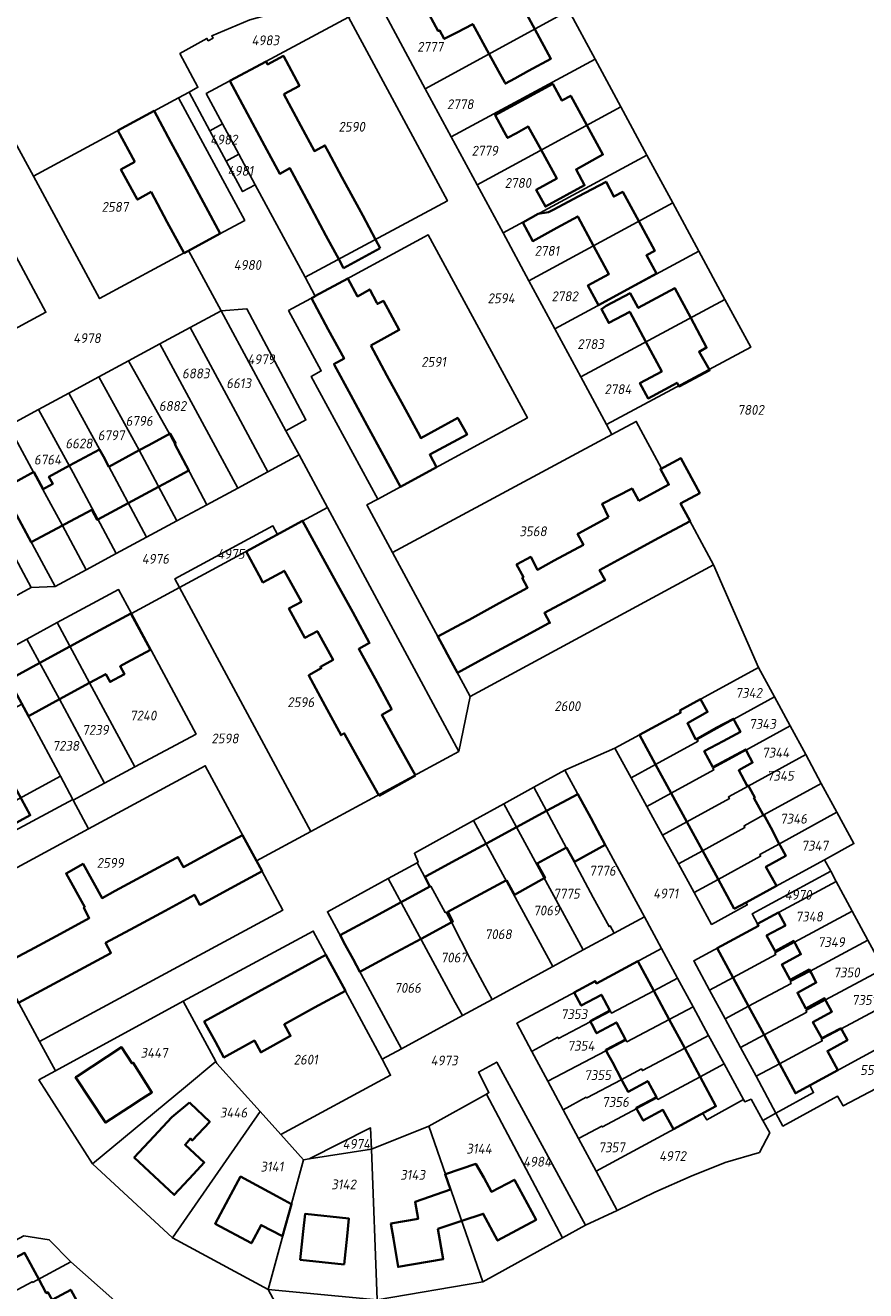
# Model space of a CAD drawing. Extents: x 177930 to 190767, y 381068 to 392034.
# Tile 174 of 256: x 184192 to 184346, y 385204 to 385436. Entities that reach past the tile are written whole.
import ezdxf
from ezdxf.enums import TextEntityAlignment as Align

# ---------------------------------------------------------------- set-up
doc = ezdxf.new("R2010")
doc.units = 0
for name, color, linetype, lineweight in [('B-XX-KG-GRENS_PERCEEL-GV', 150, 'Continuous', 25), ('B-XX-KG-GRENS_PERCEEL-S', 150, 'Continuous', 25), ('B-XX-OG-BEBOUWING-G', 7, 'Continuous', 35)]:
    doc.layers.add(name, color=color, linetype=linetype, lineweight=lineweight)
doc.styles.add('NLCS-ISO', font='NLCS-ISO.ttf', dxfattribs={"height": 1.8})

# ---------------------------------------------------------------- blocks, each defined once
blk = doc.blocks.new('SKG-PERCEELNUMMER-SO')
at = {"layer": 'DefPoints'}
blk.add_point((0, 0), dxfattribs=at)
at = {"style": 'NLCS-ISO', "oblique": 10, "flags": 1}
blk.add_attdef('GEMEENTECODE', text='', height=1.8, dxfattribs=at).set_placement((-0.5, 2.55), align=Align.MIDDLE_RIGHT)
blk.add_attdef('SECTIE', text='', height=1.8, dxfattribs=at).set_placement((0.5, 2.5), align=Align.MIDDLE_LEFT)
at = {"style": 'NLCS-ISO', "oblique": 10}
blk.add_attdef('PERCEELNUMMER', text='', height=1.8, dxfattribs=at).set_placement((0, 0), align=Align.MIDDLE_CENTER)

msp = doc.modelspace()

# ---------------------------------------------------------------- linework, layer by layer
at = {"layer": 'B-XX-KG-GRENS_PERCEEL-GV'}
for points in [[(184291.355, 385438.872), (184286.887, 385447.142), (184255.625, 385442.002), (184256.398, 385440.571), (184265.066, 385424.526)], [(184227.912, 385418.133), (184224.938, 385423.657), (184250.966, 385437.65), (184249.185, 385440.943), (184243.328, 385439.979), (184232.941, 385437.206), (184225.939, 385434.26), (184226.176, 385433.82), (184225.295, 385433.346), (184225.058, 385433.786), (184220.099, 385430.994), (184223.417, 385424.83), (184221.78, 385423.946), (184225.584, 385416.88)], [(184279.304, 385398.168), (184274.552, 385406.964), (184269.809, 385415.746), (184265.066, 385424.526), (184256.398, 385440.571), (184250.966, 385437.65), (184269.126, 385404.061), (184243.039, 385390.031), (184244.898, 385386.578), (184265.6, 385397.78), (184283.782, 385364.306), (184256.341, 385349.425), (184254.351, 385348.346), (184259.053, 385339.642), (184299.249, 385361.25), (184298.274, 385363.054), (184293.551, 385371.796), (184288.804, 385380.584), (184284.056, 385389.371)], [(184233.914, 385406.984), (184243.039, 385390.031), (184269.126, 385404.061), (184250.966, 385437.65), (184224.938, 385423.657), (184227.912, 385418.133), (184230.907, 385412.569)], [(184291.355, 385438.872), (184265.066, 385424.526), (184269.809, 385415.746), (184296.16, 385429.979)], [(184274.552, 385406.964), (184300.866, 385421.266), (184296.16, 385429.979), (184269.809, 385415.746)], [(184271.182, 385303.224), (184273.288, 385313.281), (184259.053, 385339.642), (184254.351, 385348.346), (184256.341, 385349.425), (184244.158, 385371.892), (184246.007, 385372.891), (184240.019, 385383.938), (184244.898, 385386.578), (184243.039, 385390.031), (184233.914, 385406.984), (184231.585, 385405.73), (184228.578, 385411.316), (184225.584, 385416.88), (184221.78, 385423.946), (184219.874, 385422.917), (184231.996, 385400.454), (184221.709, 385394.908), (184227.653, 385383.899), (184232.397, 385384.23), (184243.177, 385363.905), (184239.531, 385361.933), (184241.933, 385357.491), (184247.138, 385347.855)], [(184219.874, 385422.917), (184193.272, 385408.552), (184205.407, 385386.118), (184221.709, 385394.908), (184231.996, 385400.454)], [(184279.304, 385398.168), (184305.656, 385412.401), (184300.866, 385421.266), (184274.552, 385406.964)], [(184228.578, 385411.316), (184230.907, 385412.569), (184227.912, 385418.133), (184225.584, 385416.88)], [(184230.907, 385412.569), (184228.578, 385411.316), (184231.585, 385405.73), (184233.914, 385406.984)], [(184284.056, 385389.371), (184310.38, 385403.655), (184305.656, 385412.401), (184279.304, 385398.168)], [(184181.326, 385410.046), (184147.794, 385391.941), (184153, 385382.275), (184157.676, 385373.593), (184162.032, 385365.506), (184195.561, 385383.633)], [(184288.804, 385380.584), (184315.155, 385394.818), (184310.38, 385403.655), (184284.056, 385389.371)], [(184256.341, 385349.425), (184283.782, 385364.306), (184265.6, 385397.78), (184244.898, 385386.578), (184240.019, 385383.938), (184246.007, 385372.891), (184244.158, 385371.892)], [(184293.551, 385371.796), (184319.946, 385385.95), (184315.155, 385394.818), (184288.804, 385380.584)], [(184227.653, 385383.899), (184221.96, 385380.825), (184230.265, 385365.467), (184236.237, 385354.42), (184241.933, 385357.491), (184239.531, 385361.933)], [(184227.653, 385383.899), (184239.531, 385361.933), (184243.177, 385363.905), (184232.397, 385384.23)], [(184293.551, 385371.796), (184298.274, 385363.054), (184324.669, 385377.208), (184319.946, 385385.95)], [(184216.424, 385377.836), (184230.701, 385351.436), (184236.237, 385354.42), (184230.265, 385365.467), (184221.96, 385380.825)], [(184225.054, 385348.392), (184230.701, 385351.436), (184216.424, 385377.836), (184210.717, 385374.755), (184218.222, 385361.355)], [(184225.054, 385348.392), (184218.222, 385361.355), (184210.717, 385374.755), (184205.268, 385371.813), (184212.66, 385358.354), (184219.526, 385345.412)], [(184199.735, 385368.825), (184206.089, 385357.195), (184213.981, 385342.423), (184219.526, 385345.412), (184212.66, 385358.354), (184205.268, 385371.813)], [(184194.198, 385365.836), (184200.571, 385354.217), (184208.416, 385339.423), (184213.981, 385342.423), (184206.089, 385357.195), (184199.735, 385368.825)], [(184194.983, 385351.202), (184198.572, 385344.567), (184202.949, 385336.476), (184208.416, 385339.423), (184200.571, 385354.217), (184194.198, 385365.836), (184188.679, 385362.856)], [(184194.983, 385351.202), (184188.679, 385362.856), (184182.993, 385359.786), (184197.264, 385333.411), (184202.949, 385336.476), (184198.572, 385344.567)], [(184273.288, 385313.281), (184317.88, 385337.371), (184311.81, 385348.61), (184315.34, 385350.52), (184311.88, 385356.92), (184308.353, 385355.012), (184303.693, 385363.639), (184299.249, 385361.25), (184259.053, 385339.642)], [(184185.714, 385346.468), (184179.525, 385357.931), (184178.628, 385359.591), (184172.848, 385356.477), (184187.131, 385330.121), (184192.875, 385333.206)], [(184192.071, 385323.793), (184197.637, 385326.79), (184208.887, 385332.849), (184211.223, 385328.493), (184220.01, 385333.231), (184219.156, 385334.814), (184237.137, 385344.508), (184237.991, 385342.924), (184247.138, 385347.855), (184241.933, 385357.491), (184236.237, 385354.42), (184230.701, 385351.436), (184225.054, 385348.392), (184219.526, 385345.412), (184213.981, 385342.423), (184208.416, 385339.423), (184202.949, 385336.476), (184197.264, 385333.411), (184192.875, 385333.206), (184187.131, 385330.121), (184182.653, 385327.716), (184184.042, 385325.124), (184186.393, 385320.735)], [(184220.01, 385333.231), (184244.086, 385288.566), (184271.182, 385303.224), (184247.138, 385347.855), (184237.991, 385342.924)], [(184237.991, 385342.924), (184237.137, 385344.508), (184219.156, 385334.814), (184220.01, 385333.231)], [(184260.722, 385248.779), (184247.131, 385273.846), (184258.257, 385279.925), (184263.551, 385282.817), (184263.781, 385282.943), (184263.069, 385284.564), (184273.918, 385290.572), (184279.439, 385293.629), (184284.95, 385296.681), (184290.592, 385299.805), (184299.778, 385303.777), (184311.86, 385310.36), (184311.67, 385310.7), (184326.108, 385318.59), (184317.88, 385337.371), (184273.288, 385313.281), (184271.182, 385303.224), (184244.086, 385288.566), (184234.126, 385283.178), (184238.992, 385274.157), (184194.415, 385250.1), (184197.334, 385244.723), (184220.73, 385257.491), (184244.525, 385270.32), (184257.146, 385246.835)], [(184203.528, 385315.74), (184211.865, 385300.371), (184223.071, 385306.398), (184211.223, 385328.493), (184208.887, 385332.849), (184197.637, 385326.79)], [(184203.381, 385289.024), (184224.74, 385300.579), (184234.126, 385283.178), (184244.086, 385288.566), (184220.01, 385333.231), (184211.223, 385328.493), (184223.071, 385306.398), (184211.865, 385300.371), (184206.307, 385297.382), (184200.559, 385294.291)], [(184192.071, 385323.793), (184198.038, 385312.767), (184206.307, 385297.382), (184211.865, 385300.371), (184203.528, 385315.74), (184197.637, 385326.79)], [(184200.51, 385294.383), (184200.559, 385294.291), (184206.307, 385297.382), (184198.038, 385312.767), (184192.071, 385323.793), (184186.393, 385320.735), (184191.134, 385311.885), (184198.212, 385298.672)], [(184329.036, 385313.18), (184326.108, 385318.59), (184311.67, 385310.7), (184311.86, 385310.36), (184299.778, 385303.777), (184302.75, 385298.373), (184307.226, 385300.826), (184315.029, 385305.102), (184314.86, 385305.411), (184318.475, 385307.392)], [(184171.93, 385284.419), (184198.212, 385298.672), (184191.134, 385311.885), (184164.744, 385297.675)], [(184331.894, 385307.9), (184329.036, 385313.18), (184318.475, 385307.392), (184314.86, 385305.411), (184315.029, 385305.102), (184307.226, 385300.826), (184302.75, 385298.373), (184305.639, 385293.121), (184310.097, 385295.562), (184317.894, 385299.832), (184317.726, 385300.141), (184321.338, 385302.119)], [(184334.75, 385302.622), (184331.894, 385307.9), (184321.338, 385302.119), (184317.726, 385300.141), (184317.894, 385299.832), (184310.097, 385295.562), (184305.639, 385293.121), (184308.528, 385287.868), (184312.968, 385290.298), (184320.759, 385294.562), (184320.591, 385294.87), (184324.2, 385296.846)], [(184308.339, 385267.096), (184311.288, 385261.668), (184314.128, 385256.439), (184316.969, 385251.209), (184319.809, 385245.981), (184323.356, 385239.45), (184323.573, 385239.05), (184324.742, 385239.509), (184326.903, 385235.622), (184329.301, 385236.941), (184325.643, 385243.726), (184322.811, 385248.977), (184319.979, 385254.23), (184317.147, 385259.482), (184314.24, 385264.874), (184326.11, 385271.28), (184325.92, 385271.62), (184324.935, 385273.457), (184339.326, 385281.263), (184338.182, 385283.382), (184323.813, 385275.536), (184324.048, 385275.111), (184317.516, 385271.529), (184314.307, 385277.363), (184311.417, 385282.616), (184308.528, 385287.868), (184305.639, 385293.121), (184302.75, 385298.373), (184299.778, 385303.777), (184290.592, 385299.805), (184305.187, 385272.946)], [(184337.608, 385297.342), (184334.75, 385302.622), (184324.2, 385296.846), (184320.591, 385294.87), (184320.759, 385294.562), (184312.968, 385290.298), (184308.528, 385287.868), (184311.417, 385282.616), (184315.838, 385285.034), (184323.624, 385289.292), (184323.455, 385289.6), (184327.062, 385291.573)], [(184203.381, 385289.024), (184180.117, 385276.439), (184194.415, 385250.1), (184238.992, 385274.157), (184234.126, 385283.178), (184224.74, 385300.579)], [(184198.212, 385298.672), (184171.93, 385284.419), (184174.172, 385280.284), (184200.51, 385294.383)], [(184305.187, 385272.946), (184290.592, 385299.805), (184284.95, 385296.681), (184287.293, 385292.305), (184290.878, 385285.609), (184292.332, 385282.969), (184295.808, 385276.465), (184298.742, 385271.134), (184298.943, 385271.243), (184299.657, 385269.939)], [(184293.984, 385266.857), (184299.657, 385269.939), (184298.943, 385271.243), (184298.742, 385271.134), (184295.808, 385276.465), (184292.332, 385282.969), (184290.878, 385285.609), (184287.293, 385292.305), (184284.95, 385296.681), (184279.439, 385293.629)], [(184340.465, 385292.063), (184337.608, 385297.342), (184327.062, 385291.573), (184323.455, 385289.6), (184323.624, 385289.292), (184315.838, 385285.034), (184311.417, 385282.616), (184314.307, 385277.363), (184318.709, 385279.77), (184326.488, 385284.023), (184326.32, 385284.331), (184329.924, 385286.301)], [(184279.439, 385293.629), (184273.918, 385290.572), (184288.441, 385263.844), (184293.984, 385266.857)], [(184314.307, 385277.363), (184317.516, 385271.529), (184324.048, 385275.111), (184323.813, 385275.536), (184338.182, 385283.382), (184343.571, 385286.324), (184340.465, 385292.063), (184329.924, 385286.301), (184326.32, 385284.331), (184326.488, 385284.023), (184318.709, 385279.77)], [(184268.709, 385273.702), (184268.867, 385273.788), (184269.868, 385271.942), (184273.32, 385265.135), (184275.99, 385260.213), (184277.304, 385257.791), (184288.441, 385263.844), (184273.918, 385290.572), (184263.069, 385284.564), (184263.781, 385282.943), (184263.551, 385282.817), (184265.916, 385278.474), (184266.074, 385278.56)], [(184258.257, 385279.925), (184270.549, 385257.261), (184271.865, 385254.835), (184277.304, 385257.791), (184275.99, 385260.213), (184273.32, 385265.135), (184269.868, 385271.942), (184268.867, 385273.788), (184268.709, 385273.702), (184266.074, 385278.56), (184265.916, 385278.474), (184263.551, 385282.817)], [(184260.722, 385248.779), (184271.865, 385254.835), (184270.549, 385257.261), (184258.257, 385279.925), (184247.131, 385273.846)], [(184332.7, 385268.278), (184343.257, 385273.979), (184340.337, 385279.389), (184325.92, 385271.62), (184326.11, 385271.28), (184314.24, 385264.874), (184317.147, 385259.482), (184321.454, 385261.807), (184329.253, 385266.018), (184329.087, 385266.327)], [(184339.326, 385281.263), (184324.935, 385273.457), (184325.92, 385271.62), (184340.337, 385279.389)], [(184242.749, 385228.423), (184243.799, 385228.589), (184255.026, 385234.264), (184255.214, 385230.392), (184265.682, 385234.607), (184276.248, 385240.469), (184276.727, 385240.735), (184274.809, 385244.499), (184278.136, 385246.309), (184294.427, 385216.44), (184300.227, 385219.15), (184296.352, 385226.368), (184293.153, 385232.326), (184290.326, 385237.59), (184287.527, 385242.804), (184284.591, 385248.271), (184281.818, 385253.435), (184296.21, 385261.17), (184296.45, 385260.72), (184308.339, 385267.096), (184305.187, 385272.946), (184299.657, 385269.939), (184293.984, 385266.857), (184288.441, 385263.844), (184277.304, 385257.791), (184271.865, 385254.835), (184260.722, 385248.779), (184257.146, 385246.835), (184258.713, 385243.918), (184238.621, 385233.083)], [(184346.119, 385268.678), (184343.257, 385273.979), (184332.7, 385268.278), (184329.087, 385266.327), (184329.253, 385266.018), (184321.454, 385261.807), (184317.147, 385259.482), (184319.979, 385254.23), (184324.29, 385256.547), (184332.096, 385260.743), (184331.93, 385261.052), (184335.547, 385262.996)], [(184234.834, 385237.272), (184238.621, 385233.083), (184258.713, 385243.918), (184257.146, 385246.835), (184244.525, 385270.32), (184220.73, 385257.491), (184226.679, 385246.46), (184226.901, 385246.048)], [(184348.979, 385263.381), (184346.119, 385268.678), (184335.547, 385262.996), (184331.93, 385261.052), (184332.096, 385260.743), (184324.29, 385256.547), (184319.979, 385254.23), (184322.811, 385248.977), (184327.126, 385251.286), (184334.94, 385255.468), (184334.775, 385255.777), (184338.395, 385257.715)], [(184311.288, 385261.668), (184308.339, 385267.096), (184296.45, 385260.72), (184296.21, 385261.17), (184281.818, 385253.435), (184284.591, 385248.271), (184284.661, 385248.309), (184289.329, 385250.869), (184289.459, 385250.628), (184295.261, 385253.666), (184298.987, 385255.617), (184299.148, 385255.31), (184306.925, 385259.383)], [(184351.841, 385258.081), (184348.979, 385263.381), (184338.395, 385257.715), (184334.775, 385255.777), (184334.94, 385255.468), (184327.126, 385251.286), (184322.811, 385248.977), (184325.643, 385243.726), (184329.961, 385246.026), (184337.783, 385250.193), (184337.618, 385250.502), (184341.242, 385252.433)], [(184314.128, 385256.439), (184311.288, 385261.668), (184306.925, 385259.383), (184299.148, 385255.31), (184298.987, 385255.617), (184295.261, 385253.666), (184289.459, 385250.628), (184289.329, 385250.869), (184284.661, 385248.309), (184284.591, 385248.271), (184287.527, 385242.804), (184298.103, 385248.382), (184301.823, 385250.344), (184301.985, 385250.037), (184309.75, 385254.131)], [(184204.113, 385227.673), (184221.106, 385241.797), (184226.679, 385246.46), (184220.73, 385257.491), (184197.334, 385244.723), (184194.278, 385243.056)], [(184287.527, 385242.804), (184290.326, 385237.59), (184294.552, 385239.897), (184294.633, 385239.748), (184300.946, 385243.098), (184304.66, 385245.069), (184304.823, 385244.763), (184312.576, 385248.878), (184316.969, 385251.209), (184314.128, 385256.439), (184309.75, 385254.131), (184301.985, 385250.037), (184301.823, 385250.344), (184298.103, 385248.382)], [(184354.823, 385252.557), (184351.841, 385258.081), (184341.242, 385252.433), (184337.618, 385250.502), (184337.783, 385250.193), (184329.961, 385246.026), (184325.643, 385243.726), (184329.301, 385236.941), (184336.203, 385240.739), (184335.477, 385242.038)], [(184329.301, 385236.941), (184330.559, 385234.608), (184340.553, 385240.092), (184341.636, 385238.293), (184354.732, 385245.188), (184354.823, 385252.557), (184335.477, 385242.038), (184336.203, 385240.739)], [(184297.498, 385234.452), (184303.788, 385237.814), (184307.496, 385239.796), (184307.66, 385239.49), (184315.401, 385243.626), (184319.809, 385245.981), (184316.969, 385251.209), (184312.576, 385248.878), (184304.823, 385244.763), (184304.66, 385245.069), (184300.946, 385243.098), (184294.633, 385239.748), (184294.552, 385239.897), (184290.326, 385237.59), (184293.153, 385232.326), (184293.226, 385232.365), (184297.413, 385234.609)], [(184204.113, 385227.673), (184218.728, 385214.111), (184234.834, 385237.272), (184226.901, 385246.048), (184226.679, 385246.46), (184221.106, 385241.797)], [(184276.248, 385240.469), (184290.216, 385214.121), (184294.427, 385216.44), (184278.136, 385246.309), (184274.809, 385244.499), (184276.727, 385240.735)], [(184323.356, 385239.45), (184319.809, 385245.981), (184315.401, 385243.626), (184307.66, 385239.49), (184307.496, 385239.796), (184303.788, 385237.814), (184297.498, 385234.452), (184297.413, 385234.609), (184293.226, 385232.365), (184293.153, 385232.326), (184296.352, 385226.368), (184315.914, 385236.927), (184316.642, 385235.732)], [(184265.682, 385234.607), (184275.607, 385206.078), (184290.216, 385214.121), (184276.248, 385240.469)], [(184296.352, 385226.368), (184300.227, 385219.15), (184307.137, 385222.504), (184313.784, 385225.431), (184319.993, 385227.921), (184326.277, 385229.777), (184328.155, 385233.37), (184326.903, 385235.622), (184324.742, 385239.509), (184323.573, 385239.05), (184323.356, 385239.45), (184316.642, 385235.732), (184315.914, 385236.927)], [(184234.834, 385237.272), (184218.728, 385214.111), (184236.26, 385204.655), (184242.749, 385228.423), (184238.621, 385233.083)], [(184243.799, 385228.589), (184255.214, 385230.392), (184255.026, 385234.264)], [(184255.214, 385230.392), (184256.262, 385202.789), (184275.607, 385206.078), (184265.682, 385234.607)], [(184242.749, 385228.423), (184236.26, 385204.655), (184256.262, 385202.789), (184255.214, 385230.392), (184243.799, 385228.589)], [(184171.652, 385203.852), (184176.173, 385195.514), (184179.063, 385197.052), (184178.438, 385198.136), (184186.885, 385202.65), (184186.824, 385202.764), (184193.061, 385206.093), (184193.122, 385205.979), (184200.132, 385209.745), (184196.163, 385213.78), (184191.498, 385214.53)], [(184176.173, 385195.514), (184182.442, 385189.027), (184193.506, 385194.868), (184194.495, 385195.398), (184194.434, 385195.512), (184201.525, 385199.28), (184201.586, 385199.166), (184202.757, 385199.795), (184208.172, 385202.628), (184200.132, 385209.745), (184193.122, 385205.979), (184193.061, 385206.093), (184186.824, 385202.764), (184186.885, 385202.65), (184178.438, 385198.136), (184179.063, 385197.052)]]:
    msp.add_lwpolyline(points, close=True, dxfattribs=at)
for points in [[(184105.98, 385436.772), (184122.688, 385375.692), (184123.359, 385377.121), (184124.103, 385378.165), (184124.921, 385379.18), (184125.967, 385380.069), (184147.794, 385391.941), (184181.326, 385410.046), (184189.95, 385414.694), (184193.272, 385408.552), (184219.874, 385422.917), (184221.78, 385423.946), (184223.417, 385424.83), (184220.099, 385430.994), (184225.058, 385433.786), (184225.295, 385433.346), (184226.176, 385433.82), (184225.939, 385434.26), (184232.941, 385437.206)], [(184291.355, 385438.872), (184296.16, 385429.979), (184300.866, 385421.266), (184305.656, 385412.401), (184310.38, 385403.655), (184315.155, 385394.818), (184319.946, 385385.95), (184324.669, 385377.208), (184298.274, 385363.054), (184299.249, 385361.25), (184303.693, 385363.639), (184308.353, 385355.012), (184311.88, 385356.92), (184315.34, 385350.52), (184311.81, 385348.61), (184317.88, 385337.371), (184326.108, 385318.59), (184329.036, 385313.18), (184331.894, 385307.9), (184334.75, 385302.622), (184337.608, 385297.342), (184340.465, 385292.063), (184343.571, 385286.324), (184338.182, 385283.382), (184339.326, 385281.263), (184340.337, 385279.389), (184343.257, 385273.979), (184346.119, 385268.678)], [(184188.679, 385362.856), (184194.198, 385365.836), (184199.735, 385368.825), (184205.268, 385371.813), (184210.717, 385374.755), (184216.424, 385377.836), (184221.96, 385380.825), (184227.653, 385383.899), (184221.709, 385394.908), (184205.407, 385386.118), (184193.272, 385408.552), (184189.95, 385414.694)], [(184181.326, 385410.046), (184195.561, 385383.633), (184162.032, 385365.506)], [(184185.714, 385346.468), (184192.875, 385333.206), (184197.264, 385333.411), (184182.993, 385359.786)], [(184263.667, 385153.713), (184236.26, 385204.655), (184218.728, 385214.111), (184204.113, 385227.673), (184194.278, 385243.056), (184197.334, 385244.723), (184194.415, 385250.1), (184180.117, 385276.439), (184203.381, 385289.024), (184200.559, 385294.291), (184200.51, 385294.383), (184174.172, 385280.284)], [(184354.732, 385245.188), (184341.636, 385238.293), (184340.553, 385240.092), (184330.559, 385234.608), (184329.301, 385236.941), (184326.903, 385235.622), (184328.155, 385233.37), (184326.277, 385229.777), (184319.993, 385227.921), (184313.784, 385225.431), (184307.137, 385222.504), (184300.227, 385219.15), (184294.427, 385216.44), (184290.216, 385214.121), (184275.607, 385206.078), (184256.262, 385202.789), (184236.26, 385204.655), (184263.667, 385153.713)], [(184191.498, 385214.53), (184196.163, 385213.78), (184200.132, 385209.745), (184208.172, 385202.628)]]:
    msp.add_lwpolyline(points, dxfattribs=at)
at = {"layer": 'B-XX-OG-BEBOUWING-G'}
for points in [[(184285.131, 385435.475), (184282.173, 385440.902), (184280.21, 385439.832), (184278.607, 385442.953), (184267.92, 385441.748), (184268.119, 385441.427), (184264.92, 385439.729), (184267.44, 385435.132), (184267.651, 385435.263), (184268.534, 385433.697), (184270.856, 385434.884), (184273.751, 385436.406), (184276.754, 385430.904)], [(184281.438, 385426.432), (184283.988, 385427.82), (184288.086, 385430.053), (184285.131, 385435.475)], [(184239.125, 385423.56), (184242.003, 385425.107), (184239.06, 385430.571), (184236.184, 385429.022), (184235.897, 385429.555), (184229.258, 385425.979), (184232.486, 385419.985)], [(184276.754, 385430.904), (184278.467, 385427.767), (184279.618, 385425.704)], [(184294.655, 385417.89), (184291.719, 385423.288), (184290.094, 385422.404), (184288.422, 385425.479), (184277.85, 385419.729), (184279.508, 385416.681), (184280.12, 385415.556), (184281.772, 385416.446), (184283.92, 385417.632), (184286.287, 385413.342)], [(184279.618, 385425.704), (184279.73, 385425.503), (184281.438, 385426.432)], [(184242.254, 385417.739), (184239.125, 385423.56)], [(184215.384, 385420.491), (184208.746, 385416.908), (184211.835, 385411.183)], [(184218.461, 385414.789), (184215.384, 385420.491)], [(184232.486, 385419.985), (184235.62, 385414.166)], [(184247.325, 385412.963), (184246.673, 385414.174), (184244.733, 385413.129), (184242.254, 385417.739)], [(184286.287, 385413.342), (184289.129, 385408.113), (184285.376, 385406.073), (184287.06, 385402.973), (184294.244, 385406.881), (184292.672, 385409.771), (184297.589, 385412.494), (184294.655, 385417.89)], [(184221.443, 385409.262), (184218.461, 385414.789)], [(184235.62, 385414.166), (184238.4, 385409.004), (184240.245, 385409.998), (184240.599, 385409.341)], [(184250.459, 385407.145), (184249.796, 385408.375), (184247.325, 385412.963)], [(184211.835, 385411.183), (184209.288, 385409.77), (184212.305, 385404.331), (184212.341, 385404.266), (184214.815, 385405.662)], [(184224.425, 385403.736), (184221.443, 385409.262)], [(184240.599, 385409.341), (184243.733, 385403.523)], [(184253.593, 385401.326), (184252.862, 385402.683), (184250.459, 385407.145)], [(184304.162, 385400.281), (184301.235, 385405.678), (184299.588, 385404.797), (184298.181, 385407.531), (184293.04, 385404.822), (184288.631, 385402.464), (184287.623, 385401.935), (184285.748, 385401.622)], [(184214.815, 385405.662), (184217.787, 385400.154)], [(184227.502, 385398.034), (184224.425, 385403.736)], [(184243.733, 385403.523), (184246.867, 385397.704)], [(184217.787, 385400.154), (184220.864, 385394.451)], [(184256.813, 385395.346), (184255.939, 385396.969), (184253.593, 385401.326)], [(184285.748, 385401.622), (184282.915, 385400.093)], [(184282.915, 385400.093), (184284.74, 385396.65), (184289.168, 385399.087), (184292.999, 385401.165), (184295.879, 385395.786)], [(184295.879, 385395.786), (184298.685, 385390.615), (184294.845, 385388.531), (184296.793, 385384.942), (184307.403, 385390.697), (184305.582, 385394.055), (184307.094, 385394.875), (184304.162, 385400.281)], [(184220.864, 385394.451), (184227.502, 385398.034)], [(184246.867, 385397.704), (184249.214, 385393.346), (184250.098, 385391.705)], [(184250.098, 385391.705), (184256.813, 385395.346)], [(184250.888, 385389.823), (184244.855, 385386.552), (184244.832, 385386.54), (184244.199, 385386.197)], [(184256.206, 385385.328), (184254.895, 385387.81), (184252.666, 385386.544), (184250.888, 385389.823)], [(184244.199, 385386.197), (184247.29, 385380.496)], [(184313.692, 385382.596), (184310.781, 385388.019), (184304.058, 385384.41), (184302.587, 385387.15), (184298.182, 385384.785), (184297.31, 385384.21), (184298.674, 385381.669), (184302.506, 385383.726), (184305.477, 385378.191)], [(184255.056, 385377.542), (184256.986, 385378.588), (184260.278, 385380.387), (184257.393, 385385.715), (184256.303, 385385.144), (184256.206, 385385.328)], [(184317.103, 385373.104), (184315.21, 385376.412), (184315.514, 385376.586), (184316.604, 385377.171), (184313.692, 385382.596)], [(184247.29, 385380.496), (184250.189, 385375.147), (184248.325, 385374.136), (184248.421, 385373.96)], [(184258.043, 385372.027), (184255.056, 385377.542)], [(184305.477, 385378.191), (184308.366, 385372.807), (184304.367, 385370.66), (184305.869, 385367.86), (184311.17, 385370.706), (184311.525, 385370.079)], [(184248.421, 385373.96), (184251.416, 385368.434)], [(184311.525, 385370.079), (184311.537, 385370.058), (184317.159, 385373.007), (184317.103, 385373.104)], [(184261.037, 385366.5), (184258.043, 385372.027)], [(184251.416, 385368.434), (184254.411, 385362.909)], [(184264.03, 385360.974), (184261.037, 385366.5)], [(184254.411, 385362.909), (184257.406, 385357.383)], [(184267.123, 385355.274), (184265.882, 385357.564), (184272.716, 385361.224), (184271.154, 385364.024), (184271.008, 385364.272), (184270.492, 385363.982), (184264.233, 385360.599), (184264.03, 385360.974)], [(184219.342, 385359.573), (184218.345, 385361.421), (184214.418, 385359.302), (184212.66, 385358.354)], [(184207.083, 385355.345), (184206.089, 385357.195), (184205.374, 385358.52), (184199.865, 385355.548)], [(184212.66, 385358.354), (184207.083, 385355.345)], [(184221.604, 385354.597), (184221.744, 385354.672), (184219.201, 385359.497), (184219.342, 385359.573)], [(184257.406, 385357.383), (184260.496, 385351.682)], [(184311.882, 385356.919), (184308.145, 385354.901), (184309.674, 385352.066), (184304.178, 385349.1)], [(184313.56, 385345.374), (184311.812, 385348.612), (184315.339, 385350.517), (184311.882, 385356.919)], [(184195.033, 385351.229), (184193.32, 385354.404), (184187.614, 385351.246)], [(184199.865, 385355.548), (184196.1, 385353.516), (184196.815, 385352.19), (184195.467, 385351.463), (184195.033, 385351.229)], [(184216.199, 385351.684), (184218.001, 385352.655), (184221.604, 385354.597)], [(184260.496, 385351.682), (184267.123, 385355.274)], [(184187.614, 385351.246), (184189.298, 385348.134), (184192.886, 385341.502)], [(184210.636, 385348.685), (184216.199, 385351.684)], [(184304.178, 385349.1), (184302.945, 385351.35), (184297.461, 385348.546), (184298.646, 385346.114)], [(184198.572, 385344.567), (184199.047, 385344.823), (184203.952, 385347.467), (184204.948, 385345.619), (184205.09, 385345.695)], [(184205.09, 385345.695), (184210.636, 385348.685)], [(184192.886, 385341.502), (184198.572, 385344.567)], [(184245.704, 385339.756), (184242.578, 385345.464), (184232.228, 385339.797), (184234.63, 385335.411), (184235.304, 385334.166), (184239.245, 385336.292), (184239.276, 385336.236)], [(184298.646, 385346.114), (184293.114, 385343.129)], [(184307.853, 385342.293), (184313.56, 385345.374)], [(184293.114, 385343.129), (184292.955, 385343.043), (184294.035, 385341.041), (184288.663, 385338.143)], [(184302.322, 385339.307), (184307.853, 385342.293)], [(184248.734, 385334.223), (184245.704, 385339.756)], [(184281.875, 385337.485), (184281.782, 385337.436), (184283.025, 385335.102), (184282.816, 385334.989), (184283.788, 385333.188), (184278.586, 385330.345)], [(184288.663, 385338.143), (184285.604, 385336.493), (184284.38, 385338.817), (184281.875, 385337.485)], [(184297.793, 385334.463), (184297.982, 385334.565), (184296.979, 385336.422), (184302.322, 385339.307)], [(184239.276, 385336.236), (184242.304, 385330.702)], [(184251.764, 385328.689), (184248.734, 385334.223)], [(184292.262, 385331.477), (184297.793, 385334.463)], [(184242.304, 385330.702), (184242.354, 385330.611), (184240.073, 385329.36), (184243.022, 385323.983), (184245.297, 385325.231), (184245.332, 385325.167)], [(184287.715, 385326.667), (184287.877, 385326.754), (184286.892, 385328.578), (184292.262, 385331.477)], [(184211.123, 385328.472), (184205.444, 385325.393)], [(184214.731, 385321.818), (184211.123, 385328.472)], [(184254.794, 385323.156), (184251.764, 385328.689)], [(184278.586, 385330.345), (184273.07, 385327.331)], [(184273.07, 385327.331), (184271.691, 385326.577), (184267.367, 385324.242), (184268.592, 385321.972), (184269.142, 385320.953)], [(184282.184, 385323.68), (184287.715, 385326.667)], [(184205.444, 385325.393), (184199.94, 385322.408)], [(184245.332, 385325.167), (184248.17, 385319.979), (184245.838, 385318.702), (184245.989, 385318.432), (184243.703, 385317.159), (184243.735, 385317.1)], [(184276.653, 385320.694), (184282.184, 385323.68)], [(184199.94, 385322.408), (184194.436, 385319.424)], [(184209.838, 385317.288), (184209.946, 385317.346), (184209.162, 385318.804), (184210.392, 385319.466), (184214.731, 385321.818)], [(184255.86, 385316.547), (184252.878, 385321.992), (184254.843, 385323.067), (184254.794, 385323.156)], [(184194.436, 385319.424), (184188.757, 385316.345), (184191.072, 385312.075), (184192.36, 385309.686), (184198.044, 385312.77)], [(184269.142, 385320.953), (184270.946, 385317.613)], [(184270.946, 385317.613), (184276.653, 385320.694)], [(184203.547, 385315.756), (184206.537, 385317.379), (184207.316, 385315.931), (184209.838, 385317.288)], [(184243.735, 385317.1), (184246.727, 385311.546)], [(184258.89, 385311.014), (184255.86, 385316.547)], [(184198.044, 385312.77), (184203.547, 385315.756)], [(184315.503, 385312.786), (184311.674, 385310.698)], [(184321.758, 385308.72), (184321.503, 385309.204), (184318.32, 385307.525), (184314.636, 385305.417), (184313.084, 385308.355), (184316.779, 385310.445), (184315.503, 385312.786)], [(184246.727, 385311.546), (184249.62, 385306.178), (184250.199, 385306.539), (184250.32, 385306.322)], [(184260.102, 385304.485), (184257.073, 385309.905), (184258.929, 385310.942), (184258.89, 385311.014)], [(184311.674, 385310.698), (184311.857, 385310.363), (184304.279, 385306.231)], [(184323.989, 385303.123), (184323.75, 385303.58), (184321.172, 385302.175), (184317.752, 385300.311), (184316.162, 385303.228), (184319.631, 385305.119), (184322.781, 385306.782), (184321.758, 385308.72)], [(184250.32, 385306.322), (184253.398, 385300.814)], [(184304.279, 385306.231), (184307.239, 385300.803)], [(184263.27, 385298.815), (184260.102, 385304.485)], [(184324.436, 385296.552), (184324.191, 385297.001), (184324.042, 385296.92), (184322.481, 385299.774), (184325.016, 385301.156), (184323.989, 385303.123)], [(184253.398, 385300.814), (184256.598, 385295.087)], [(184307.239, 385300.803), (184310.103, 385295.55)], [(184256.598, 385295.087), (184263.27, 385298.815)], [(184327.257, 385291.276), (184327.071, 385291.616), (184326.985, 385291.569), (184325.252, 385294.683), (184325.408, 385294.768), (184324.436, 385296.552)], [(184292.981, 385295.411), (184287.289, 385292.328)], [(184298.023, 385286.13), (184296.62, 385288.711), (184295.355, 385291.028), (184292.981, 385295.411)], [(184310.103, 385295.55), (184312.967, 385290.298)], [(184287.289, 385292.328), (184281.773, 385289.339)], [(184330.05, 385285.985), (184329.828, 385286.392), (184328.343, 385289.283), (184327.257, 385291.276)], [(184281.773, 385289.339), (184276.258, 385286.351)], [(184312.967, 385290.298), (184315.832, 385285.046)], [(184231.593, 385287.884), (184227.231, 385285.527), (184225.879, 385284.799)], [(184233.427, 385284.488), (184231.593, 385287.884)], [(184276.258, 385286.351), (184270.742, 385283.363)], [(184225.879, 385284.799), (184220.74, 385282.032), (184219.748, 385283.87), (184219.346, 385283.653)], [(184229.461, 385278.17), (184235.173, 385281.256), (184233.427, 385284.488)], [(184286.848, 385279.972), (184286.997, 385280.054), (184285.546, 385282.708), (184290.951, 385285.638)], [(184290.951, 385285.638), (184292.409, 385283.012), (184298.023, 385286.13)], [(184315.832, 385285.046), (184318.696, 385279.793)], [(184329.373, 385278.574), (184327.449, 385282.103), (184331.085, 385284.086), (184330.129, 385285.839), (184330.05, 385285.985)], [(184208.271, 385277.675), (184205.837, 385276.361), (184202.364, 385282.607), (184199.241, 385280.871), (184202.694, 385274.664)], [(184219.346, 385283.653), (184213.808, 385280.664)], [(184270.742, 385283.363), (184265.226, 385280.375)], [(184213.808, 385280.664), (184208.271, 385277.675)], [(184265.226, 385280.375), (184264.958, 385280.23), (184265.912, 385278.469), (184260.664, 385275.626)], [(184274.376, 385276.654), (184279.91, 385279.653)], [(184279.91, 385279.653), (184281.372, 385276.979), (184286.848, 385279.972)], [(184318.696, 385279.793), (184321.656, 385274.365)], [(184223.924, 385275.179), (184229.461, 385278.17)], [(184321.656, 385274.365), (184323.829, 385275.55), (184329.373, 385278.574)], [(184217.397, 385274.022), (184222.768, 385276.924), (184223.759, 385275.09), (184223.924, 385275.179)], [(184260.664, 385275.626), (184255.149, 385272.638)], [(184269.812, 385271.91), (184270.134, 385272.084), (184269.183, 385273.839), (184274.376, 385276.654)], [(184202.694, 385274.664), (184202.493, 385274.556), (184203.503, 385272.684), (184198.204, 385269.829)], [(184211.86, 385271.031), (184217.397, 385274.022)], [(184255.149, 385272.638), (184249.457, 385269.554)], [(184332.876, 385267.93), (184332.569, 385268.499), (184329.13, 385266.645), (184327.592, 385269.5), (184331.039, 385271.36), (184329.777, 385273.7), (184325.921, 385271.622)], [(184207.305, 385266.223), (184207.48, 385266.317), (184206.498, 385268.134), (184211.86, 385271.031)], [(184264.297, 385268.921), (184269.812, 385271.91)], [(184325.921, 385271.622), (184326.108, 385271.275), (184318.547, 385267.199)], [(184198.204, 385269.829), (184192.665, 385266.843)], [(184249.457, 385269.554), (184250.404, 385267.805), (184251.827, 385265.179), (184253.093, 385262.85)], [(184258.781, 385265.932), (184264.297, 385268.921)], [(184335.718, 385262.695), (184335.411, 385263.265), (184331.921, 385261.384), (184330.398, 385264.209), (184333.872, 385266.082), (184332.876, 385267.93)], [(184192.665, 385266.843), (184191.419, 385266.172), (184186.951, 385263.759), (184190.52, 385257.154), (184196.232, 385260.24)], [(184201.769, 385263.231), (184207.305, 385266.223)], [(184246.83, 385265.97), (184241.173, 385262.867)], [(184250.432, 385259.4), (184249.328, 385261.415), (184246.83, 385265.97)], [(184253.093, 385262.85), (184258.781, 385265.932)], [(184318.547, 385267.199), (184321.468, 385261.78)], [(184196.232, 385260.24), (184201.769, 385263.231)], [(184304.02, 385264.784), (184296.453, 385260.716), (184296.209, 385261.169), (184292.343, 385259.091)], [(184306.934, 385259.366), (184304.02, 385264.784)], [(184241.173, 385262.867), (184235.692, 385259.861)], [(184321.468, 385261.78), (184324.295, 385256.537)], [(184338.515, 385257.437), (184338.211, 385258.002), (184334.766, 385256.146), (184333.22, 385259.015), (184336.693, 385260.887), (184335.718, 385262.695)], [(184235.692, 385259.861), (184230.211, 385256.855)], [(184244.777, 385256.297), (184250.432, 385259.4)], [(184292.343, 385259.091), (184293.641, 385256.677), (184297.336, 385258.663), (184298.892, 385255.769), (184295.254, 385253.812), (184295.558, 385253.247)], [(184309.755, 385254.123), (184306.934, 385259.366)], [(184230.211, 385256.855), (184224.554, 385253.752), (184226.612, 385250.001), (184228.159, 385247.181), (184233.769, 385250.258), (184234.928, 385248.132), (184234.98, 385248.16)], [(184239.296, 385253.29), (184244.777, 385256.297)], [(184324.295, 385256.537), (184327.121, 385251.294)], [(184341.365, 385252.206), (184341.192, 385252.524), (184341.121, 385252.487), (184337.692, 385250.679), (184336.082, 385253.663), (184339.544, 385255.528), (184338.515, 385257.437)], [(184312.575, 385248.88), (184309.755, 385254.123)], [(184234.98, 385248.16), (184240.382, 385251.106), (184239.215, 385253.246), (184239.296, 385253.29)], [(184295.558, 385253.247), (184296.437, 385251.613), (184300.078, 385253.572), (184301.737, 385250.489), (184298.121, 385248.543), (184298.404, 385248.017)], [(184329.948, 385246.051), (184332.873, 385240.625), (184340.627, 385244.836), (184338.724, 385248.341), (184342.285, 385250.276), (184342.385, 385250.33), (184341.365, 385252.206)], [(184327.121, 385251.294), (184329.948, 385246.051)], [(184298.404, 385248.017), (184299.332, 385246.293), (184301.001, 385243.158), (184301.211, 385242.768)], [(184315.395, 385243.637), (184312.575, 385248.88)], [(184301.211, 385242.768), (184302.214, 385240.903), (184305.806, 385242.836), (184307.385, 385239.905), (184303.718, 385237.924), (184303.956, 385237.484)], [(184303.956, 385237.484), (184304.975, 385235.597), (184308.598, 385237.555), (184310.512, 385234.014), (184318.306, 385238.225), (184315.395, 385243.637)], [(184271.725, 385217.237), (184275.69, 385218.54), (184278.29, 385213.64), (184285.35, 385217.43), (184281.4, 385224.77), (184277.184, 385222.57), (184275.794, 385225.159), (184274.294, 385227.678), (184268.749, 385225.791), (184268.695, 385225.773), (184269.701, 385223.009)], [(184269.701, 385223.009), (184263.192, 385220.714), (184263.728, 385217.634), (184258.755, 385216.768), (184259.225, 385214), (184260.09, 385208.82), (184268.36, 385210.26), (184267.38, 385215.81), (184271.725, 385217.237)], [(184194.248, 385206.584), (184191.667, 385211.386), (184188.221, 385209.534), (184187.221, 385211.397), (184181.519, 385208.332), (184183.783, 385204.119), (184185.011, 385201.645), (184185.745, 385202.041)], [(184202.725, 385199.778), (184200.123, 385204.619), (184196.693, 385202.775), (184195.938, 385204.18), (184195.629, 385204.014), (184194.248, 385206.584)]]:
    msp.add_lwpolyline(points, dxfattribs=at)
for points in [[(184183.316, 385291.014), (184182.437, 385290.536), (184184.345, 385287.019), (184192.695, 385291.526), (184190.32, 385295.926), (184187.674, 385300.997), (184180.625, 385297.179), (184178.58, 385300.952), (184176.12, 385299.693), (184171.728, 385297.304), (184175.477, 385290.41), (184181.779, 385293.842), (184183.117, 385294.571), (184184.633, 385291.731)], [(184201.322, 385243.769), (184201, 385243.558), (184206.452, 385235.245), (184210.787, 385238.088), (184213.148, 385239.597), (184214.985, 385240.771), (184211.574, 385246.209), (184211.337, 385246.075), (184209.382, 385249.056)], [(184221.881, 385238.904), (184218.62, 385236.218), (184215.323, 385232.683), (184211.74, 385228.843), (184219.066, 385222.009), (184222.601, 385225.799), (184224.573, 385227.912), (184221.049, 385231.199), (184222.018, 385232.324), (184222.379, 385231.983), (184225.579, 385235.395), (184221.967, 385238.823)], [(184229.005, 385221.263), (184226.558, 385216.731), (184233.196, 385213.147), (184234.993, 385216.477), (184238.908, 385214.428), (184240.572, 385220.314), (184237.849, 385221.782), (184231.219, 385225.357)], [(184250.191, 385209.272), (184250.734, 385214.434), (184251.07, 385217.678), (184243.038, 385218.528), (184242.702, 385215.291), (184242.158, 385210.117)]]:
    msp.add_lwpolyline(points, close=True, dxfattribs=at)

# ---------------------------------------------------------------- block references
at = {"layer": 'B-XX-KG-GRENS_PERCEEL-S'}
for p, values in [((184235.758, 385433.423), {'PERCEELNUMMER': '4983'}), ((184265.958, 385432.234), {'PERCEELNUMMER': '2777'}), ((184271.461, 385421.722), {'PERCEELNUMMER': '2778'}), ((184251.577, 385417.593), {'PERCEELNUMMER': '2590'}), ((184228.164, 385415.242), {'PERCEELNUMMER': '4982'}), ((184275.963, 385413.213), {'PERCEELNUMMER': '2779'}), ((184231.209, 385409.518), {'PERCEELNUMMER': '4981'}), ((184282.025, 385407.307), {'PERCEELNUMMER': '2780'}), ((184208.215, 385402.921), {'PERCEELNUMMER': '2587'}), ((184287.335, 385394.874), {'PERCEELNUMMER': '2781'}), ((184232.478, 385392.284), {'PERCEELNUMMER': '4980'}), ((184278.962, 385386.186), {'PERCEELNUMMER': '2594'}), ((184290.595, 385386.558), {'PERCEELNUMMER': '2782'}), ((184203.088, 385378.892), {'PERCEELNUMMER': '4978'}), ((184295.349, 385377.798), {'PERCEELNUMMER': '2783'}), ((184234.978, 385375.014), {'PERCEELNUMMER': '4979'}), ((184266.584, 385374.545), {'PERCEELNUMMER': '2591'}), ((184223.021, 385372.426), {'PERCEELNUMMER': '6883'}), ((184230.873, 385370.626), {'PERCEELNUMMER': '6613'}), ((184300.35, 385369.539), {'PERCEELNUMMER': '2784'}), ((184218.761, 385366.467), {'PERCEELNUMMER': '6882'}), ((184324.668, 385365.749), {'PERCEELNUMMER': '7802'}), ((184212.646, 385363.73), {'PERCEELNUMMER': '6796'}), ((184201.602, 385359.603), {'PERCEELNUMMER': '6628'}), ((184207.511, 385361.091), {'PERCEELNUMMER': '6797'}), ((184195.858, 385356.645), {'PERCEELNUMMER': '6764'}), ((184284.791, 385343.517), {'PERCEELNUMMER': '3568'}), ((184229.452, 385339.377), {'PERCEELNUMMER': '4975'}), ((184215.615, 385338.472), {'PERCEELNUMMER': '4976'}), ((184324.307, 385313.927), {'PERCEELNUMMER': '7342'}), ((184242.251, 385312.216), {'PERCEELNUMMER': '2596'}), ((184291.083, 385311.502), {'PERCEELNUMMER': '2600'}), ((184213.377, 385309.773), {'PERCEELNUMMER': '7240'}), ((184204.634, 385307.15), {'PERCEELNUMMER': '7239'}), ((184326.832, 385308.245), {'PERCEELNUMMER': '7343'}), ((184199.195, 385304.236), {'PERCEELNUMMER': '7238'}), ((184228.362, 385305.581), {'PERCEELNUMMER': '2598'}), ((184329.251, 385302.985), {'PERCEELNUMMER': '7344'}), ((184330.097, 385298.752), {'PERCEELNUMMER': '7345'}), ((184332.513, 385290.886), {'PERCEELNUMMER': '7346'}), ((184336.405, 385285.942), {'PERCEELNUMMER': '7347'}), ((184207.342, 385282.794), {'PERCEELNUMMER': '2599'}), ((184297.511, 385281.362), {'PERCEELNUMMER': '7776'}), ((184290.934, 385277.152), {'PERCEELNUMMER': '7775'}), ((184309.101, 385277.195), {'PERCEELNUMMER': '4971'}), ((184333.374, 385276.945), {'PERCEELNUMMER': '4970'}), ((184287.283, 385274.081), {'PERCEELNUMMER': '7069'}), ((184335.388, 385272.97), {'PERCEELNUMMER': '7348'}), ((184278.422, 385269.731), {'PERCEELNUMMER': '7068'}), ((184339.425, 385268.29), {'PERCEELNUMMER': '7349'}), ((184270.286, 385265.461), {'PERCEELNUMMER': '7067'}), ((184342.233, 385262.732), {'PERCEELNUMMER': '7350'}), ((184261.827, 385259.903), {'PERCEELNUMMER': '7066'}), ((184345.45, 385257.701), {'PERCEELNUMMER': '7351'}), ((184292.296, 385255.104), {'PERCEELNUMMER': '7353'}), ((184293.583, 385249.312), {'PERCEELNUMMER': '7354'}), ((184215.382, 385248.022), {'PERCEELNUMMER': '3447'}), ((184243.16, 385246.771), {'PERCEELNUMMER': '2601'}), ((184268.525, 385246.612), {'PERCEELNUMMER': '4973'}), ((184296.63, 385243.942), {'PERCEELNUMMER': '7355'}), ((184347.261, 385244.876), {'PERCEELNUMMER': '5544'}), ((184229.932, 385237.074), {'PERCEELNUMMER': '3446'}), ((184299.901, 385239.016), {'PERCEELNUMMER': '7356'}), ((184252.447, 385231.337), {'PERCEELNUMMER': '4974'}), ((184274.906, 385230.461), {'PERCEELNUMMER': '3144'}), ((184299.199, 385230.709), {'PERCEELNUMMER': '7357'}), ((184285.542, 385228.082), {'PERCEELNUMMER': '4984'}), ((184310.352, 385229.116), {'PERCEELNUMMER': '4972'}), ((184236.965, 385227.176), {'PERCEELNUMMER': '3141'}), ((184262.739, 385225.674), {'PERCEELNUMMER': '3143'}), ((184250.103, 385223.921), {'PERCEELNUMMER': '3142'})]:
    msp.add_blockref('SKG-PERCEELNUMMER-SO', p, dxfattribs=at).add_auto_attribs(values)

doc.saveas('drawing.dxf')
